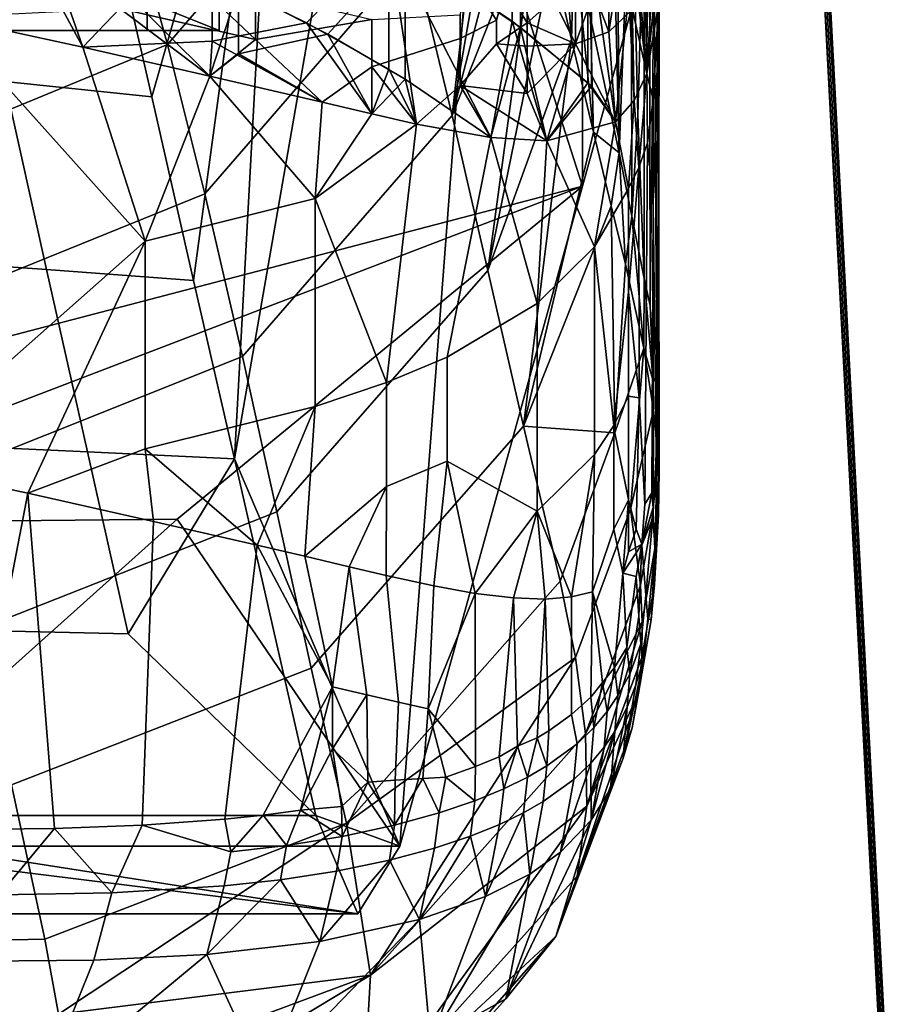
# Model space of a CAD drawing. Header units: millimetres. Extents: x -316 to 316, y -388 to 296.
# Tile 62 of 79: x 239 to 261, y 168 to 193. Entities that reach past the tile are written whole.
import ezdxf

# ---------------------------------------------------------------- set-up
doc = ezdxf.new("R2010")
doc.units = ezdxf.units.MM
doc.layers.add('Layer 01', color=7, linetype='Continuous', true_color=0x000000)

msp = doc.modelspace()

# ---------------------------------------------------------------- linework, layer by layer
at = {"layer": 'Layer 01'}
for points in [[(304.912, 0.204, 650.337), (258.869, 208.179, 657.599), (280.575, 255, 659.234)], [(253.459, 189.16, 271.231), (237.371, 239.319, 5), (267.412, 239.616, 5)], [(253.459, 189.16, 271.231), (267.412, 239.616, 5), (253.391, 232.772, 272.532)], [(237.371, 239.319, 5), (253.459, 189.16, 271.231), (221.165, 180.714, 314.229)], [(305.999, 236.293, 706.728), (258.157, 224.464, 705.485), (270.253, -4.349, 681.436), (310.966, 1.707, 682.072)], [(244.59, 182.215, 440.476), (253.391, 232.772, 272.532), (245.711, 202.775, 419.086)], [(248.808, 172.342, 359.974), (253.391, 232.772, 272.532), (244.59, 182.215, 440.476)], [(253.459, 189.16, 271.231), (253.391, 232.772, 272.532), (248.808, 172.342, 359.974)], [(264.328, 107.021, 683.532), (258.157, 224.464, 705.485), (261.331, 163.706, 688.523)], [(258.394, 219.035, 689.523), (261.331, 163.706, 688.523), (258.157, 224.464, 705.485)], [(270.253, -4.349, 681.436), (258.157, 224.464, 705.485), (264.328, 107.021, 683.532)], [(241.474, 195.854, 499.921), (242.481, 191.444, 480.701), (245.711, 202.775, 419.086), (245.316, 223.057, 426.61)], [(258.394, 219.035, 689.523), (258.632, 213.607, 673.561), (261.482, 160.153, 677.573), (261.331, 163.706, 688.523)], [(261.633, 156.599, 666.624), (261.482, 160.153, 677.573), (258.632, 213.607, 673.561), (258.869, 208.179, 657.599)], [(270.528, -12.358, 649.898), (264.575, 100.947, 663.677), (258.869, 208.179, 657.599)], [(261.633, 156.599, 666.624), (258.869, 208.179, 657.599), (264.575, 100.947, 663.677)], [(258.869, 208.179, 657.599), (304.912, 0.204, 650.337), (270.528, -12.358, 649.898)], [(253.853, 204.22, 619.25), (253.664, 193.447, 625.041), (254.391, 190.014, 613.521), (254.081, 203.127, 615.628)], [(217.407, 203.135, 385.932), (242.373, 203.135, 387.241), (242.368, 193.135, 387.331), (217.402, 193.135, 386.023)], [(242.375, 203.135, 387.241), (217.409, 203.135, 385.932), (217.405, 193.135, 386.023), (242.37, 193.135, 387.331)], [(219.234, 193.135, 351.071), (244.2, 193.135, 352.379), (244.204, 203.135, 352.289), (219.239, 203.135, 350.98)], [(219.241, 203.135, 350.98), (244.202, 193.135, 352.379), (219.236, 193.135, 351.071)], [(244.202, 193.135, 352.379), (219.241, 203.135, 350.98), (244.207, 203.135, 352.289)], [(246.953, 203.086, 703.335), (241.727, 196.963, 704.514), (242.883, 192.772, 688.492), (248.151, 198.902, 687.285)], [(242.373, 203.135, 387.241), (244.204, 203.135, 352.289), (244.2, 193.135, 352.379), (242.368, 193.135, 387.331)], [(242.37, 193.135, 387.331), (244.202, 193.135, 352.379), (244.207, 203.135, 352.289), (242.375, 203.135, 387.241)], [(254.312, 202.025, 612.021), (254.081, 203.127, 615.628), (254.391, 190.014, 613.521)], [(243.551, 186.761, 460.291), (245.711, 202.775, 419.086), (242.481, 191.444, 480.701)], [(243.551, 186.761, 460.291), (244.59, 182.215, 440.476), (245.711, 202.775, 419.086)], [(254.391, 190.014, 613.521), (254.696, 198.169, 606.283), (254.312, 202.025, 612.021)], [(251.263, 201.031, 665.377), (249.142, 195.102, 672.616), (250.135, 190.967, 656.574)], [(250.135, 190.967, 656.574), (251.628, 199.528, 659.514), (251.263, 201.031, 665.377)], [(251.985, 198.029, 653.658), (251.628, 199.528, 659.514), (250.135, 190.967, 656.574)], [(248.151, 198.902, 687.285), (242.883, 192.772, 688.492), (243.839, 188.966, 673.847), (249.142, 195.102, 672.616)], [(251.667, 193.37, 565.422), (248.523, 195.466, 564.925), (248.523, 198.79, 578.944), (251.667, 196.694, 579.441)], [(248.939, 195.211, 564.986), (251.882, 193.21, 565.46), (251.882, 196.534, 579.479), (248.939, 198.535, 579.004)], [(250.135, 190.967, 656.574), (252.336, 196.532, 647.809), (251.985, 198.029, 653.658)], [(254.391, 190.014, 613.521), (254.713, 188.397, 608.322), (254.696, 198.169, 606.283)], [(254.696, 198.169, 606.283), (254.713, 188.397, 608.322), (254.87, 190.975, 604.714)], [(255.032, 196.672, 599.97), (254.696, 198.169, 606.283), (254.87, 190.975, 604.714)], [(244.026, 197.842, 564.362), (248.523, 195.466, 564.925), (246.43, 193.326, 550.626), (244.026, 194.518, 550.343)], [(246.97, 193.035, 550.695), (248.939, 195.211, 564.986), (244.692, 197.526, 564.437), (244.692, 194.202, 550.418)], [(254.642, 197.4, 594.081), (255.127, 197.621, 597.524), (255.096, 192.034, 573.805)], [(254.693, 195.45, 586.12), (255.096, 192.034, 573.805), (255.127, 197.621, 597.524)], [(255.127, 197.621, 597.524), (255.396, 194.991, 587.945), (255.096, 192.034, 573.805)], [(255.127, 197.621, 597.524), (255.096, 192.034, 573.805), (255.396, 194.991, 587.945)], [(252.684, 195.036, 641.967), (253.181, 192.905, 633.649), (252.839, 197.435, 638.645)], [(253.181, 192.905, 633.649), (253.249, 195.453, 631.839), (252.839, 197.435, 638.645)], [(255.096, 192.034, 573.805), (254.642, 194.076, 580.062), (254.642, 197.4, 594.081)], [(237.195, 193.471, 533.357), (232.213, 195.71, 535.254), (238.486, 196.856, 549.789), (240.728, 192.702, 536.244)], [(241.727, 196.963, 704.514), (234.31, 193.859, 704.736), (235.416, 189.7, 688.751), (242.883, 192.772, 688.492)], [(240.728, 192.702, 536.244), (238.486, 196.856, 549.789), (244.026, 194.518, 550.343), (244.026, 192.856, 543.334)], [(237.195, 193.471, 533.357), (240.728, 192.702, 536.244), (239.398, 196.501, 549.873)], [(240.728, 192.702, 536.244), (243.964, 191.971, 539.471), (239.398, 196.501, 549.873)], [(243.964, 191.971, 539.471), (244.692, 194.202, 550.418), (239.398, 196.501, 549.873)], [(250.135, 190.967, 656.574), (251.043, 187.014, 641.219), (252.336, 196.532, 647.809)], [(251.043, 187.014, 641.219), (252.684, 195.036, 641.967), (252.336, 196.532, 647.809)], [(253.592, 191.801, 565.794), (251.667, 193.37, 565.422), (251.667, 196.694, 579.441), (253.592, 195.126, 579.813)], [(251.882, 193.21, 565.46), (253.685, 191.716, 565.815), (253.685, 195.04, 579.833), (251.882, 196.534, 579.479)], [(254.87, 190.975, 604.714), (255.031, 186.807, 602.404), (255.032, 196.672, 599.97)], [(255.031, 186.807, 602.404), (255.181, 186.118, 598.862), (255.171, 195.915, 596.776), (255.032, 196.672, 599.97)], [(242.481, 191.444, 480.701), (241.474, 195.854, 499.921), (237.738, 196.349, 499.816), (238.74, 191.832, 480.578)], [(255.171, 195.915, 596.776), (255.181, 186.118, 598.862), (255.286, 194.979, 593.469)], [(255.286, 194.979, 593.469), (255.353, 184.331, 593.343), (255.363, 195.555, 590.136)], [(255.353, 184.331, 593.343), (255.403, 188.492, 588.416), (255.396, 194.991, 587.945), (255.363, 195.555, 590.136)], [(248.523, 195.466, 564.925), (248.523, 192.142, 550.907), (246.43, 193.326, 550.626)], [(251.121, 190.406, 551.168), (249.228, 190.746, 546.96), (248.523, 195.466, 564.925)], [(249.228, 190.746, 546.96), (248.523, 192.142, 550.907), (248.523, 195.466, 564.925)], [(251.121, 190.406, 551.168), (248.523, 195.466, 564.925), (251.667, 193.37, 565.422)], [(253.181, 192.905, 633.649), (253.739, 190.536, 624.428), (253.249, 195.453, 631.839)], [(253.249, 195.453, 631.839), (253.739, 190.536, 624.428), (253.664, 193.447, 625.041)], [(254.693, 195.45, 586.12), (253.685, 195.04, 579.833), (254.297, 190.806, 564.638), (254.776, 191.345, 569.211)], [(254.776, 191.345, 569.211), (255.096, 192.034, 573.805), (254.693, 195.45, 586.12)], [(249.142, 195.102, 672.616), (243.839, 188.966, 673.847), (244.795, 184.823, 657.824), (250.135, 190.967, 656.574)], [(246.97, 193.035, 550.695), (248.939, 191.887, 550.967), (248.939, 195.211, 564.986)], [(251.121, 190.406, 551.168), (251.882, 193.21, 565.46), (248.939, 195.211, 564.986), (248.939, 191.887, 550.967)], [(253.181, 192.905, 633.649), (252.684, 195.036, 641.967), (251.043, 187.014, 641.219)], [(253.592, 195.126, 579.813), (254.642, 194.076, 580.062), (254.297, 190.806, 564.638), (253.592, 191.801, 565.794)], [(254.297, 190.806, 564.638), (253.685, 195.04, 579.833), (253.685, 191.716, 565.815)], [(254.132, 193.097, 562.85), (254.132, 194.897, 562.42), (254.446, 195.115, 564.847)], [(254.695, 193.628, 567.727), (254.132, 193.097, 562.85), (254.446, 195.115, 564.847)], [(255.059, 194.338, 572.599), (255.287, 195.19, 577.458), (255.096, 192.034, 573.805)], [(255.096, 192.034, 573.805), (255.287, 195.19, 577.458), (255.396, 193.785, 582.858)], [(250.6, 194.435, 548.908), (251.225, 194.825, 550.401), (251.496, 194.234, 551.255), (251.264, 193.394, 550.834)], [(253.75, 194.117, 560.152), (254.132, 194.897, 562.42), (254.132, 193.097, 562.85)], [(255.396, 194.991, 587.945), (255.396, 193.785, 582.858), (255.096, 192.034, 573.805)], [(255.096, 192.034, 573.805), (255.396, 193.785, 582.858), (255.396, 194.991, 587.945)], [(255.264, 184.201, 596.888), (255.353, 184.331, 593.343), (255.286, 194.979, 593.469), (255.181, 186.118, 598.862)], [(255.403, 188.492, 588.416), (255.411, 194.414, 585.62), (255.396, 194.991, 587.945)], [(245.13, 192.904, 540.539), (241.667, 193.693, 536.828), (243.453, 194.491, 538.345)], [(243.453, 194.491, 538.345), (245.13, 194.106, 540.254), (245.13, 192.904, 540.539)], [(244.026, 192.856, 543.334), (244.026, 194.518, 550.343), (246.43, 193.326, 550.626)], [(252.044, 194.235, 552.907), (252.723, 194.531, 555.223), (252.723, 193.93, 555.365), (252.053, 193.329, 553.151)], [(250.345, 193.53, 548.567), (250.6, 194.435, 548.908), (251.264, 193.394, 550.834), (250.345, 192.929, 548.709)], [(254.695, 193.628, 567.727), (255.059, 194.338, 572.599), (255.096, 192.034, 573.805), (254.776, 191.345, 569.211)], [(255.411, 194.414, 585.62), (255.4, 193.355, 583.123), (255.396, 193.785, 582.858)], [(255.411, 194.414, 585.62), (255.403, 188.492, 588.416), (255.403, 187.59, 585.248), (255.4, 193.355, 583.123)], [(244.692, 194.202, 550.418), (243.964, 191.971, 539.471), (244.692, 192.54, 543.409)], [(246.97, 193.035, 550.695), (244.692, 194.202, 550.418), (244.692, 192.54, 543.409)], [(248.09, 193.409, 544.39), (245.13, 192.904, 540.539), (245.13, 194.106, 540.254)], [(252.053, 193.329, 553.151), (251.264, 192.793, 550.976), (251.264, 193.394, 550.834), (251.496, 194.234, 551.255)], [(251.496, 194.234, 551.255), (252.044, 194.235, 552.907), (252.053, 193.329, 553.151)], [(252.723, 193.93, 555.365), (253.284, 193.994, 557.749), (253.284, 192.792, 558.034)], [(253.284, 192.792, 558.034), (253.284, 193.994, 557.749), (253.75, 194.117, 560.152)], [(254.132, 193.097, 562.85), (253.284, 192.792, 558.034), (253.75, 194.117, 560.152)], [(254.642, 194.076, 580.062), (254.776, 191.345, 569.211), (254.297, 190.806, 564.638)], [(254.642, 194.076, 580.062), (255.096, 192.034, 573.805), (254.776, 191.345, 569.211)], [(252.053, 193.329, 553.151), (252.723, 193.93, 555.365), (253.284, 192.792, 558.034)], [(255.261, 191.368, 577.601), (255.096, 192.034, 573.805), (255.396, 193.785, 582.858)], [(255.363, 192.086, 581.069), (255.261, 191.368, 577.601), (255.396, 193.785, 582.858)], [(255.4, 193.355, 583.123), (255.363, 192.086, 581.069), (255.396, 193.785, 582.858)], [(241.667, 193.693, 536.828), (240.728, 192.702, 536.244), (237.195, 193.471, 533.357)], [(243.964, 191.971, 539.471), (240.728, 192.702, 536.244), (241.667, 193.693, 536.828)], [(243.964, 191.971, 539.471), (241.667, 193.693, 536.828), (245.13, 192.904, 540.539)], [(248.09, 193.409, 544.39), (250.345, 193.53, 548.567), (250.345, 192.929, 548.709), (248.09, 192.207, 544.675)], [(254.132, 193.097, 562.85), (254.695, 193.628, 567.727), (254.776, 191.345, 569.211), (254.297, 190.806, 564.638)], [(237.195, 193.471, 533.357), (242.315, 187.765, 538.829), (235.873, 182.072, 535.177)], [(242.315, 187.765, 538.829), (237.195, 193.471, 533.357), (240.728, 192.702, 536.244)], [(246.827, 191.303, 543.045), (244.026, 192.856, 543.334), (246.43, 193.326, 550.626), (248.09, 191.004, 544.96)], [(248.09, 192.207, 544.675), (246.827, 191.303, 543.045), (245.13, 192.904, 540.539), (248.09, 193.409, 544.39)], [(248.09, 191.004, 544.96), (246.43, 193.326, 550.626), (248.523, 192.142, 550.907)], [(250.345, 192.929, 548.709), (251.264, 193.394, 550.834), (251.264, 192.793, 550.976), (250.345, 191.727, 548.994)], [(252.549, 190.318, 555.568), (251.121, 190.406, 551.168), (251.667, 193.37, 565.422)], [(252.053, 193.329, 553.151), (252.053, 192.728, 553.294), (251.264, 192.793, 550.976)], [(252.549, 190.318, 555.568), (251.667, 193.37, 565.422), (253.592, 191.801, 565.794)], [(253.284, 192.792, 558.034), (252.053, 192.728, 553.294), (252.053, 193.329, 553.151)], [(253.664, 193.447, 625.041), (253.739, 190.536, 624.428), (254.391, 190.014, 613.521)], [(255.4, 193.355, 583.123), (255.403, 187.59, 585.248), (255.343, 181.719, 582.464), (255.363, 192.086, 581.069)], [(217.402, 193.135, 386.023), (242.368, 193.135, 387.331), (244.2, 193.135, 352.379), (219.234, 193.135, 351.071)], [(219.236, 193.135, 351.071), (242.37, 193.135, 387.331), (217.405, 193.135, 386.023)], [(244.202, 193.135, 352.379), (242.37, 193.135, 387.331), (219.236, 193.135, 351.071)], [(246.827, 191.303, 543.045), (248.09, 191.004, 544.96), (246.97, 193.035, 550.695), (244.692, 192.54, 543.409)], [(246.97, 193.035, 550.695), (248.09, 191.004, 544.96), (248.939, 191.887, 550.967)], [(251.882, 193.21, 565.46), (251.121, 190.406, 551.168), (252.549, 190.318, 555.568)], [(253.685, 191.716, 565.815), (251.882, 193.21, 565.46), (252.549, 190.318, 555.568)], [(254.297, 190.806, 564.638), (253.284, 192.792, 558.034), (254.132, 193.097, 562.85)], [(242.883, 192.772, 688.492), (235.416, 189.7, 688.751), (236.328, 185.923, 674.141), (243.839, 188.966, 673.847)], [(240.728, 192.702, 536.244), (244.026, 192.856, 543.334), (243.964, 191.971, 539.471)], [(246.827, 191.303, 543.045), (243.964, 191.971, 539.471), (245.13, 192.904, 540.539)], [(243.964, 191.971, 539.471), (244.026, 192.856, 543.334), (246.827, 191.303, 543.045)], [(250.345, 191.727, 548.994), (249.228, 190.746, 546.96), (248.09, 192.207, 544.675), (250.345, 192.929, 548.709)], [(252.053, 191.526, 553.579), (250.345, 191.727, 548.994), (251.264, 192.793, 550.976)], [(251.043, 187.014, 641.219), (251.959, 183.046, 625.846), (253.181, 192.905, 633.649)], [(251.264, 192.793, 550.976), (252.053, 192.728, 553.294), (252.053, 191.526, 553.579)], [(251.959, 183.046, 625.846), (253.739, 190.536, 624.428), (253.181, 192.905, 633.649)], [(252.053, 191.526, 553.579), (252.053, 192.728, 553.294), (253.284, 192.792, 558.034)], [(252.053, 191.526, 553.579), (253.284, 192.792, 558.034), (252.549, 190.318, 555.568)], [(254.297, 190.806, 564.638), (252.549, 190.318, 555.568), (253.284, 192.792, 558.034)], [(242.315, 187.765, 538.829), (240.728, 192.702, 536.244), (243.964, 191.971, 539.471)], [(243.964, 191.971, 539.471), (246.827, 191.303, 543.045), (244.692, 192.54, 543.409)], [(236.059, 187.303, 460.007), (239.805, 187.04, 460.149), (238.74, 191.832, 480.578), (234.995, 192.195, 480.454)], [(246.827, 191.303, 543.045), (248.09, 192.207, 544.675), (248.09, 191.004, 544.96)], [(248.09, 191.004, 544.96), (248.09, 192.207, 544.675), (249.228, 190.746, 546.96)], [(248.523, 192.142, 550.907), (249.228, 190.746, 546.96), (248.09, 191.004, 544.96)], [(255.096, 192.034, 573.805), (254.899, 189.643, 571.227), (254.776, 191.345, 569.211)], [(255.096, 192.034, 573.805), (255.112, 190.268, 574.532), (254.899, 189.643, 571.227)], [(255.261, 191.368, 577.601), (255.112, 190.268, 574.532), (255.096, 192.034, 573.805)], [(255.261, 188.721, 578.229), (255.363, 192.086, 581.069), (255.343, 181.719, 582.464)], [(255.261, 188.721, 578.229), (255.261, 191.368, 577.601), (255.363, 192.086, 581.069)], [(243.551, 186.761, 460.291), (242.481, 191.444, 480.701), (238.74, 191.832, 480.578), (239.805, 187.04, 460.149)], [(246.644, 188.845, 543.381), (242.315, 187.765, 538.829), (243.964, 191.971, 539.471)], [(246.827, 191.303, 543.045), (246.644, 188.845, 543.381), (243.964, 191.971, 539.471)], [(248.09, 191.004, 544.96), (249.228, 190.746, 546.96), (248.939, 191.887, 550.967)], [(248.939, 191.887, 550.967), (249.228, 190.746, 546.96), (251.121, 190.406, 551.168)], [(252.549, 190.318, 555.568), (253.592, 191.801, 565.794), (254.297, 190.806, 564.638)], [(250.345, 191.727, 548.994), (251.121, 190.406, 551.168), (249.228, 190.746, 546.96)], [(252.549, 190.318, 555.568), (251.121, 190.406, 551.168), (250.345, 191.727, 548.994)], [(252.549, 190.318, 555.568), (250.345, 191.727, 548.994), (252.053, 191.526, 553.579)], [(254.297, 190.806, 564.638), (253.685, 191.716, 565.815), (252.549, 190.318, 555.568)], [(248.09, 191.004, 544.96), (246.644, 188.845, 543.381), (246.827, 191.303, 543.045)], [(254.297, 190.806, 564.638), (254.776, 191.345, 569.211), (254.628, 189.108, 568.072)], [(254.899, 189.643, 571.227), (254.628, 189.108, 568.072), (254.776, 191.345, 569.211)], [(255.261, 188.721, 578.229), (255.112, 190.268, 574.532), (255.261, 191.368, 577.601)], [(249.228, 190.746, 546.96), (246.644, 188.845, 543.381), (248.09, 191.004, 544.96)], [(250.135, 190.967, 656.574), (244.795, 184.823, 657.824), (245.668, 180.86, 642.475), (251.043, 187.014, 641.219)], [(246.644, 188.845, 543.381), (249.228, 190.746, 546.96), (248.464, 184.156, 547.187)], [(250.015, 184.804, 549.921), (248.464, 184.156, 547.187), (249.228, 190.746, 546.96), (251.121, 190.406, 551.168)], [(252.549, 190.318, 555.568), (254.297, 190.806, 564.638), (253.768, 187.62, 561.795)], [(254.297, 190.806, 564.638), (254.628, 189.108, 568.072), (253.768, 187.62, 561.795)], [(255.031, 186.807, 602.404), (254.87, 190.975, 604.714), (254.713, 188.397, 608.322)], [(251.959, 183.046, 625.846), (254.194, 188.662, 617.156), (253.739, 190.536, 624.428)], [(253.739, 190.536, 624.428), (254.194, 188.662, 617.156), (254.391, 190.014, 613.521)], [(252.305, 186.171, 555.684), (250.015, 184.804, 549.921), (251.121, 190.406, 551.168)], [(251.121, 190.406, 551.168), (252.549, 190.318, 555.568), (252.305, 186.171, 555.684)], [(252.549, 190.318, 555.568), (253.768, 187.62, 561.795), (252.305, 186.171, 555.684)], [(254.899, 189.643, 571.227), (255.112, 190.268, 574.532), (255.052, 181.058, 575.569), (254.905, 183.768, 572.708)], [(255.112, 190.268, 574.532), (255.261, 188.721, 578.229), (255.224, 181.348, 578.941), (255.052, 181.058, 575.569)], [(254.391, 190.014, 613.521), (254.194, 188.662, 617.156), (254.554, 187.179, 611.406)], [(254.391, 190.014, 613.521), (254.554, 187.179, 611.406), (254.713, 188.397, 608.322)], [(254.905, 183.768, 572.708), (254.628, 186.461, 568.699), (254.899, 189.643, 571.227)], [(254.899, 189.643, 571.227), (254.628, 186.461, 568.699), (254.628, 189.108, 568.072)], [(230.99, 180.558, 315.566), (221.165, 180.714, 314.229), (253.459, 189.16, 271.231)], [(253.459, 189.16, 271.231), (243.131, 180.675, 315.588), (230.99, 180.558, 315.566)], [(253.459, 189.16, 271.231), (248.808, 172.342, 359.974), (243.131, 180.675, 315.588)], [(254.628, 186.461, 568.699), (254.259, 183.067, 566.175), (253.768, 187.62, 561.795), (254.628, 189.108, 568.072)], [(243.839, 188.966, 673.847), (236.328, 185.923, 674.141), (237.239, 181.807, 658.138), (244.795, 184.823, 657.824)], [(242.315, 187.765, 538.829), (246.644, 188.845, 543.381), (246.644, 183.551, 544.636), (242.315, 182.472, 540.084)], [(246.644, 188.845, 543.381), (248.464, 184.156, 547.187), (246.644, 183.551, 544.636)], [(255.261, 188.721, 578.229), (255.262, 180.976, 580.087), (255.224, 181.348, 578.941)], [(255.343, 181.719, 582.464), (255.262, 180.976, 580.087), (255.261, 188.721, 578.229)], [(254.194, 188.662, 617.156), (251.959, 183.046, 625.846), (254.286, 182.873, 609.73)], [(254.286, 182.873, 609.73), (254.554, 187.179, 611.406), (254.194, 188.662, 617.156)], [(255.403, 188.492, 588.416), (255.353, 184.331, 593.343), (255.389, 183.573, 591.156)], [(255.389, 183.573, 591.156), (255.411, 181.914, 588.752), (255.403, 188.492, 588.416)], [(255.403, 187.59, 585.248), (255.403, 188.492, 588.416), (255.411, 181.914, 588.752), (255.398, 182.345, 585.584)], [(254.554, 187.179, 611.406), (255.02, 185.032, 602.996), (254.713, 188.397, 608.322)], [(254.713, 188.397, 608.322), (255.02, 185.032, 602.996), (255.031, 186.807, 602.404)], [(239.326, 181.335, 537.8), (235.873, 182.072, 535.177), (242.315, 187.765, 538.829)], [(242.315, 187.765, 538.829), (242.315, 182.472, 540.084), (239.326, 181.335, 537.8)], [(252.305, 186.171, 555.684), (253.768, 187.62, 561.795), (253.768, 182.326, 563.05), (252.305, 180.877, 556.94)], [(254.259, 183.067, 566.175), (253.768, 182.326, 563.05), (253.768, 187.62, 561.795)], [(255.398, 182.345, 585.584), (255.343, 181.719, 582.464), (255.403, 187.59, 585.248)], [(237.094, 182.564, 440.155), (240.842, 182.393, 440.316), (239.805, 187.04, 460.149), (236.059, 187.303, 460.007)], [(244.59, 182.215, 440.476), (243.551, 186.761, 460.291), (239.805, 187.04, 460.149), (240.842, 182.393, 440.316)], [(251.043, 187.014, 641.219), (245.668, 180.86, 642.475), (246.548, 176.88, 627.099), (251.959, 183.046, 625.846)], [(255.02, 185.032, 602.996), (254.554, 187.179, 611.406), (254.286, 182.873, 609.73)], [(255.02, 185.032, 602.996), (255.264, 184.201, 596.888), (255.031, 186.807, 602.404)], [(255.264, 184.201, 596.888), (255.181, 186.118, 598.862), (255.031, 186.807, 602.404)], [(254.628, 186.461, 568.699), (254.628, 183.814, 569.327), (254.259, 183.067, 566.175)], [(254.905, 183.768, 572.708), (254.628, 183.814, 569.327), (254.628, 186.461, 568.699)], [(252.305, 186.171, 555.684), (252.305, 180.877, 556.94), (250.015, 182.157, 550.549), (250.015, 184.804, 549.921)], [(255.02, 185.032, 602.996), (254.286, 182.873, 609.73), (254.681, 180.929, 602.094)], [(254.681, 180.929, 602.094), (255.273, 183.455, 596.69), (255.02, 185.032, 602.996)], [(255.02, 185.032, 602.996), (255.273, 183.455, 596.69), (255.264, 184.201, 596.888)], [(244.795, 184.823, 657.824), (237.239, 181.807, 658.138), (238.071, 177.865, 642.79), (245.668, 180.86, 642.475)], [(248.464, 184.156, 547.187), (250.015, 184.804, 549.921), (250.015, 182.157, 550.549), (248.464, 181.509, 547.815)], [(255.264, 184.201, 596.888), (255.273, 183.455, 596.69), (255.357, 182.647, 593.397), (255.353, 184.331, 593.343)], [(255.389, 183.573, 591.156), (255.353, 184.331, 593.343), (255.357, 182.647, 593.397)], [(248.464, 181.509, 547.815), (246.385, 179.732, 545.202), (246.644, 183.551, 544.636), (248.464, 184.156, 547.187)], [(254.259, 183.067, 566.175), (254.628, 183.814, 569.327), (254.628, 181.168, 569.955), (254.259, 180.42, 566.802)], [(254.628, 183.814, 569.327), (254.905, 183.768, 572.708), (254.83, 180.425, 572.431), (254.628, 181.168, 569.955)], [(254.905, 183.768, 572.708), (255.052, 181.058, 575.569), (254.968, 180.037, 574.497), (254.83, 180.425, 572.431)], [(245.173, 180.016, 543.646), (242.315, 182.472, 540.084), (246.644, 183.551, 544.636)], [(246.644, 183.551, 544.636), (246.385, 179.732, 545.202), (245.173, 180.016, 543.646)], [(255.257, 180.853, 593.832), (255.273, 183.455, 596.69), (254.681, 180.929, 602.094), (254.935, 178.99, 594.28)], [(255.357, 182.647, 593.397), (255.273, 183.455, 596.69), (255.257, 180.853, 593.832)], [(255.406, 181.712, 589.518), (255.389, 183.573, 591.156), (255.357, 182.647, 593.397)], [(255.406, 181.712, 589.518), (255.411, 181.914, 588.752), (255.389, 183.573, 591.156)], [(251.959, 183.046, 625.846), (246.548, 176.88, 627.099), (247.444, 172.924, 611.885), (252.894, 179.099, 610.617)], [(254.286, 182.873, 609.73), (251.959, 183.046, 625.846), (252.894, 179.099, 610.617)], [(254.259, 180.42, 566.802), (253.717, 178.823, 563.589), (253.768, 182.326, 563.05), (254.259, 183.067, 566.175)], [(254.286, 182.873, 609.73), (252.894, 179.099, 610.617), (253.285, 177.149, 602.985), (254.681, 180.929, 602.094)], [(238.133, 177.836, 420.304), (241.88, 177.753, 420.483), (240.842, 182.393, 440.316), (237.094, 182.564, 440.155)], [(242.531, 180.62, 540.727), (239.326, 181.335, 537.8), (242.315, 182.472, 540.084)], [(245.173, 180.016, 543.646), (242.531, 180.62, 540.727), (242.315, 182.472, 540.084)], [(255.257, 180.853, 593.832), (255.305, 179.927, 589.996), (255.406, 181.712, 589.518), (255.357, 182.647, 593.397)], [(240.842, 182.393, 440.316), (241.88, 177.753, 420.483), (244.59, 182.215, 440.476)], [(246.666, 173.123, 400.846), (244.59, 182.215, 440.476), (241.88, 177.753, 420.483)], [(244.59, 182.215, 440.476), (246.666, 173.123, 400.846), (248.808, 172.342, 359.974)], [(253.768, 182.326, 563.05), (253.176, 178.693, 560.876), (252.305, 180.877, 556.94)], [(253.176, 178.693, 560.876), (253.768, 182.326, 563.05), (253.717, 178.823, 563.589)], [(255.397, 180.79, 585.718), (255.343, 181.719, 582.464), (255.398, 182.345, 585.584)], [(255.398, 182.345, 585.584), (255.411, 181.914, 588.752), (255.397, 180.79, 585.718)], [(237.667, 172.769, 538.597), (236.453, 172.779, 537.76), (235.873, 182.072, 535.177), (239.326, 181.335, 537.8)], [(250.015, 182.157, 550.549), (249.67, 178.977, 550.599), (248.455, 179.243, 548.337), (248.464, 181.509, 547.815)], [(250.015, 182.157, 550.549), (250.728, 178.785, 552.946), (249.67, 178.977, 550.599)], [(250.015, 182.157, 550.549), (252.305, 180.877, 556.94), (250.728, 178.785, 552.946)], [(255.253, 180.709, 579.75), (255.262, 180.976, 580.087), (255.343, 181.719, 582.464), (255.311, 179.925, 581.855)], [(255.305, 179.927, 589.996), (255.292, 179.012, 586.118), (255.397, 180.79, 585.718), (255.406, 181.712, 589.518)], [(255.397, 180.79, 585.718), (255.311, 179.925, 581.855), (255.343, 181.719, 582.464)], [(255.406, 181.712, 589.518), (255.397, 180.79, 585.718), (255.411, 181.914, 588.752)], [(248.464, 181.509, 547.815), (247.514, 179.464, 546.822), (246.385, 179.732, 545.202)], [(248.455, 179.243, 548.337), (247.514, 179.464, 546.822), (248.464, 181.509, 547.815)], [(239.326, 181.335, 537.8), (240.006, 172.79, 540.367), (237.667, 172.769, 538.597)], [(242.243, 172.873, 542.293), (240.006, 172.79, 540.367), (239.326, 181.335, 537.8), (242.531, 180.62, 540.727)], [(254.975, 180.035, 574.508), (255.052, 181.058, 575.569), (255.224, 181.348, 578.941)], [(254.975, 180.035, 574.508), (255.224, 181.348, 578.941), (255.261, 180.962, 579.983)], [(255.224, 181.348, 578.941), (255.262, 180.976, 580.087), (255.261, 180.962, 579.983)], [(254.491, 179.302, 569.044), (254.259, 180.42, 566.802), (254.628, 181.168, 569.955)], [(254.628, 179.844, 570.268), (254.491, 179.302, 569.044), (254.628, 181.168, 569.955)], [(254.83, 180.425, 572.431), (254.628, 179.844, 570.268), (254.628, 181.168, 569.955)], [(254.975, 180.035, 574.508), (254.968, 180.037, 574.497), (255.052, 181.058, 575.569)], [(254.975, 180.035, 574.508), (255.262, 180.976, 580.087), (254.969, 180.01, 574.471)], [(255.262, 180.976, 580.087), (255.253, 180.709, 579.75), (254.969, 180.01, 574.471)], [(254.975, 180.035, 574.508), (255.261, 180.962, 579.983), (255.262, 180.976, 580.087)], [(245.668, 180.86, 642.475), (238.071, 177.865, 642.79), (238.91, 173.903, 627.394), (246.548, 176.88, 627.099)], [(250.728, 178.785, 552.946), (252.305, 180.877, 556.94), (251.698, 178.669, 555.539)], [(251.698, 178.669, 555.539), (252.305, 180.877, 556.94), (252.509, 178.641, 558.188)], [(253.176, 178.693, 560.876), (252.509, 178.641, 558.188), (252.305, 180.877, 556.94)], [(254.681, 180.929, 602.094), (253.285, 177.149, 602.985), (253.538, 175.207, 595.175), (254.935, 178.99, 594.28)], [(255.257, 180.853, 593.832), (254.935, 178.99, 594.28), (254.984, 178.063, 590.439), (255.305, 179.927, 589.996)], [(255.074, 178.741, 576.552), (254.969, 180.01, 574.471), (255.253, 180.709, 579.75)], [(255.311, 179.925, 581.855), (255.121, 178.136, 578.046), (255.074, 178.741, 576.552), (255.253, 180.709, 579.75)], [(255.292, 179.012, 586.118), (255.208, 178.11, 582.202), (255.311, 179.925, 581.855), (255.397, 180.79, 585.718)], [(243.131, 180.675, 315.588), (233.829, 172.342, 359.189), (230.99, 180.558, 315.566)], [(243.131, 180.675, 315.588), (248.808, 172.342, 359.974), (233.829, 172.342, 359.189)], [(244.345, 173.026, 544.372), (242.243, 172.873, 542.293), (242.531, 180.62, 540.727), (245.173, 180.016, 543.646)], [(253.717, 178.823, 563.589), (254.259, 180.42, 566.802), (254.491, 179.302, 569.044), (254.279, 176.897, 567.779)], [(254.628, 179.844, 570.268), (254.83, 180.425, 572.431), (254.975, 180.035, 574.508)], [(254.975, 180.035, 574.508), (254.83, 180.425, 572.431), (254.968, 180.037, 574.497)], [(245.32, 173.13, 545.45), (244.345, 173.026, 544.372), (245.173, 180.016, 543.646), (247.088, 176.403, 546.937)], [(245.173, 180.016, 543.646), (246.385, 179.732, 545.202), (247.088, 176.403, 546.937)], [(254.975, 180.035, 574.508), (254.826, 179.211, 572.704), (254.491, 179.302, 569.044)], [(254.975, 180.035, 574.508), (254.491, 179.302, 569.044), (254.628, 179.844, 570.268)], [(254.975, 180.035, 574.508), (254.969, 180.01, 574.471), (254.826, 179.211, 572.704)], [(254.893, 178.204, 573.815), (254.826, 179.211, 572.704), (254.969, 180.01, 574.471)], [(255.074, 178.741, 576.552), (254.948, 177.5, 575.135), (254.893, 178.204, 573.815), (254.969, 180.01, 574.471)], [(247.514, 179.464, 546.822), (247.088, 176.403, 546.937), (246.385, 179.732, 545.202)], [(255.305, 179.927, 589.996), (254.984, 178.063, 590.439), (254.971, 177.147, 586.557), (255.292, 179.012, 586.118)], [(255.311, 179.925, 581.855), (255.208, 178.11, 582.202), (255.121, 178.136, 578.046)], [(247.514, 179.464, 546.822), (247.961, 176.196, 548.27), (247.088, 176.403, 546.937)], [(248.774, 176.008, 549.644), (247.961, 176.196, 548.27), (247.514, 179.464, 546.822), (248.455, 179.243, 548.337)], [(249.524, 175.845, 551.056), (248.774, 176.008, 549.644), (248.455, 179.243, 548.337), (249.67, 178.977, 550.599)], [(254.491, 179.302, 569.044), (254.591, 177.401, 570.418), (254.279, 176.897, 567.779)], [(254.591, 177.401, 570.418), (254.491, 179.302, 569.044), (254.826, 179.211, 572.704)], [(254.893, 178.204, 573.815), (254.663, 176.724, 571.61), (254.591, 177.401, 570.418), (254.826, 179.211, 572.704)], [(253.285, 177.149, 602.985), (252.894, 179.099, 610.617), (247.444, 172.924, 611.885)], [(249.67, 178.977, 550.599), (250.728, 178.785, 552.946), (249.524, 175.845, 551.056)], [(254.984, 178.063, 590.439), (254.935, 178.99, 594.28), (253.538, 175.207, 595.175)], [(255.292, 179.012, 586.118), (254.971, 177.147, 586.557), (254.887, 176.244, 582.635), (255.208, 178.11, 582.202)], [(250.734, 174.368, 554.009), (249.524, 175.845, 551.056), (250.728, 178.785, 552.946)], [(251.339, 174.615, 555.488), (250.734, 174.368, 554.009), (250.728, 178.785, 552.946), (251.698, 178.669, 555.539)], [(253.18, 175.695, 561.605), (252.605, 175.283, 559.339), (252.509, 178.641, 558.188), (253.176, 178.693, 560.876)], [(253.675, 176.143, 563.984), (253.18, 175.695, 561.605), (253.176, 178.693, 560.876), (253.717, 178.823, 563.589)], [(253.675, 176.143, 563.984), (253.717, 178.823, 563.589), (253.973, 176.516, 565.678)], [(253.717, 178.823, 563.589), (254.279, 176.897, 567.779), (253.973, 176.516, 565.678)], [(254.948, 177.5, 575.135), (255.074, 178.741, 576.552), (255.121, 178.136, 578.046), (255.015, 177.087, 577.642)], [(251.805, 174.892, 556.743), (251.339, 174.615, 555.488), (251.698, 178.669, 555.539)], [(252.306, 175.101, 558.313), (251.805, 174.892, 556.743), (251.698, 178.669, 555.539), (252.509, 178.641, 558.188)], [(252.605, 175.283, 559.339), (252.306, 175.101, 558.313), (252.509, 178.641, 558.188)], [(254.948, 177.5, 575.135), (254.663, 176.724, 571.61), (254.893, 178.204, 573.815)], [(253.538, 175.207, 595.175), (253.574, 173.364, 587.455), (254.984, 178.063, 590.439)], [(253.574, 173.364, 587.455), (254.971, 177.147, 586.557), (254.984, 178.063, 590.439)], [(255.015, 177.087, 577.642), (255.121, 178.136, 578.046), (255.208, 178.11, 582.202), (254.722, 175.359, 578.677)], [(254.722, 175.359, 578.677), (255.208, 178.11, 582.202), (254.887, 176.244, 582.635)], [(238.133, 177.836, 420.304), (231.687, 173.123, 400.061), (246.666, 173.123, 400.846), (241.88, 177.753, 420.483)], [(254.948, 177.5, 575.135), (254.822, 176.45, 574.689), (254.595, 175.887, 571.812), (254.663, 176.724, 571.61)], [(254.822, 176.45, 574.689), (254.948, 177.5, 575.135), (255.015, 177.087, 577.642)], [(254.362, 176.178, 568.849), (254.279, 176.897, 567.779), (254.591, 177.401, 570.418)], [(254.663, 176.724, 571.61), (254.362, 176.178, 568.849), (254.591, 177.401, 570.418)], [(247.444, 172.924, 611.885), (248.057, 169.051, 596.567), (253.285, 177.149, 602.985)], [(248.057, 169.051, 596.567), (253.538, 175.207, 595.175), (253.285, 177.149, 602.985)], [(254.887, 176.244, 582.635), (254.971, 177.147, 586.557), (253.574, 173.364, 587.455)], [(254.5, 174.584, 575.109), (254.822, 176.45, 574.689), (255.015, 177.087, 577.642)], [(254.722, 175.359, 578.677), (254.5, 174.584, 575.109), (255.015, 177.087, 577.642)], [(246.548, 176.88, 627.099), (238.91, 173.903, 627.394), (239.759, 169.974, 612.195), (247.444, 172.924, 611.885)], [(253.973, 176.516, 565.678), (254.279, 176.897, 567.779), (254.091, 175.775, 566.84)], [(254.362, 176.178, 568.849), (254.091, 175.775, 566.84), (254.279, 176.897, 567.779)], [(254.663, 176.724, 571.61), (254.595, 175.887, 571.812), (254.283, 175.268, 569.038), (254.362, 176.178, 568.849)], [(253.675, 176.143, 563.984), (253.973, 176.516, 565.678), (253.752, 175.366, 564.751)], [(253.973, 176.516, 565.678), (254.091, 175.775, 566.84), (253.752, 175.366, 564.751)], [(254.595, 175.887, 571.812), (254.822, 176.45, 574.689), (254.5, 174.584, 575.109)], [(246.27, 173.257, 546.588), (245.32, 173.13, 545.45), (247.088, 176.403, 546.937)], [(247.088, 174.822, 547.312), (246.27, 173.257, 546.588), (247.088, 176.403, 546.937)], [(247.088, 174.822, 547.312), (247.088, 176.403, 546.937), (247.961, 176.196, 548.27)], [(247.088, 174.822, 547.312), (247.961, 176.196, 548.27), (247.987, 173.973, 548.829)], [(248.774, 176.008, 549.644), (248.69, 174.02, 549.962), (247.987, 173.973, 548.829), (247.961, 176.196, 548.27)], [(253.326, 171.581, 579.578), (254.722, 175.359, 578.677), (254.887, 176.244, 582.635)], [(253.574, 173.364, 587.455), (253.326, 171.581, 579.578), (254.887, 176.244, 582.635)], [(254.362, 176.178, 568.849), (254.283, 175.268, 569.038), (254.011, 174.864, 567.023), (254.091, 175.775, 566.84)], [(249.524, 175.845, 551.056), (249.387, 174.063, 551.213), (248.69, 174.02, 549.962), (248.774, 176.008, 549.644)], [(253.752, 175.366, 564.751), (253.323, 174.953, 562.566), (253.18, 175.695, 561.605), (253.675, 176.143, 563.984)], [(249.978, 174.104, 552.382), (249.387, 174.063, 551.213), (249.524, 175.845, 551.056)], [(250.734, 174.368, 554.009), (249.978, 174.104, 552.382), (249.524, 175.845, 551.056)], [(253.323, 174.953, 562.566), (252.553, 174.386, 559.451), (252.605, 175.283, 559.339), (253.18, 175.695, 561.605)], [(254.091, 175.775, 566.84), (254.011, 174.864, 567.023), (253.669, 174.456, 564.928), (253.752, 175.366, 564.751)], [(254.283, 175.268, 569.038), (254.595, 175.887, 571.812), (254.177, 173.801, 571.391)], [(254.5, 174.584, 575.109), (254.177, 173.801, 571.391), (254.595, 175.887, 571.812)], [(253.574, 173.364, 587.455), (253.538, 175.207, 595.175), (248.057, 169.051, 596.567)], [(252.306, 175.101, 558.313), (252.605, 175.283, 559.339), (252.553, 174.386, 559.451)], [(253.752, 175.366, 564.751), (253.669, 174.456, 564.928), (253.237, 174.043, 562.737), (253.323, 174.953, 562.566)], [(254.5, 174.584, 575.109), (254.722, 175.359, 578.677), (253.326, 171.581, 579.578)], [(253.683, 173.001, 567.423), (254.011, 174.864, 567.023), (254.283, 175.268, 569.038)], [(254.177, 173.801, 571.391), (253.683, 173.001, 567.423), (254.283, 175.268, 569.038)], [(252.054, 174.097, 557.795), (251.805, 174.892, 556.743), (252.306, 175.101, 558.313)], [(252.553, 174.386, 559.451), (252.054, 174.097, 557.795), (252.306, 175.101, 558.313)], [(253.237, 174.043, 562.737), (252.461, 173.478, 559.611), (252.553, 174.386, 559.451), (253.323, 174.953, 562.566)], [(247.088, 174.822, 547.312), (247.317, 173.356, 547.98), (246.27, 173.257, 546.588)], [(247.317, 173.356, 547.98), (247.088, 174.822, 547.312), (247.987, 173.973, 548.829)], [(251.451, 173.801, 556.059), (251.339, 174.615, 555.488), (251.805, 174.892, 556.743)], [(251.805, 174.892, 556.743), (252.054, 174.097, 557.795), (251.451, 173.801, 556.059)], [(253.669, 174.456, 564.928), (254.011, 174.864, 567.023), (253.683, 173.001, 567.423)], [(251.451, 173.801, 556.059), (250.715, 173.499, 554.23), (250.734, 174.368, 554.009), (251.339, 174.615, 555.488)], [(252.783, 170.035, 572.298), (254.177, 173.801, 571.391), (254.5, 174.584, 575.109)], [(253.326, 171.581, 579.578), (252.783, 170.035, 572.298), (254.5, 174.584, 575.109)], [(252.902, 172.185, 563.119), (253.237, 174.043, 562.737), (253.669, 174.456, 564.928)], [(253.683, 173.001, 567.423), (252.902, 172.185, 563.119), (253.669, 174.456, 564.928)], [(249.978, 174.104, 552.382), (250.734, 174.368, 554.009), (250.715, 173.499, 554.23)], [(252.553, 174.386, 559.451), (252.461, 173.478, 559.611), (251.957, 173.19, 557.949), (252.054, 174.097, 557.795)], [(247.317, 173.356, 547.98), (247.987, 173.973, 548.829), (247.334, 172.584, 548.231)], [(248.672, 172.875, 550.258), (247.334, 172.584, 548.231), (247.987, 173.973, 548.829)], [(248.672, 172.875, 550.258), (247.987, 173.973, 548.829), (248.69, 174.02, 549.962)], [(248.672, 172.875, 550.258), (248.69, 174.02, 549.962), (249.387, 174.063, 551.213)], [(249.806, 173.19, 552.297), (248.672, 172.875, 550.258), (249.387, 174.063, 551.213)], [(249.806, 173.19, 552.297), (249.387, 174.063, 551.213), (249.978, 174.104, 552.382)], [(249.978, 174.104, 552.382), (250.715, 173.499, 554.23), (249.806, 173.19, 552.297)], [(252.054, 174.097, 557.795), (251.957, 173.19, 557.949), (251.348, 172.897, 556.206), (251.451, 173.801, 556.059)], [(253.237, 174.043, 562.737), (252.902, 172.185, 563.119), (252.117, 171.626, 559.98), (252.461, 173.478, 559.611)], [(239.759, 169.974, 612.195), (238.91, 173.903, 627.394), (235.921, 169.897, 611.991)], [(251.451, 173.801, 556.059), (251.348, 172.897, 556.206), (250.605, 172.598, 554.37), (250.715, 173.499, 554.23)], [(253.683, 173.001, 567.423), (254.177, 173.801, 571.391), (252.783, 170.035, 572.298)], [(250.715, 173.499, 554.23), (250.605, 172.598, 554.37), (249.687, 172.293, 552.431), (249.806, 173.19, 552.297)], [(251.957, 173.19, 557.949), (252.461, 173.478, 559.611), (252.117, 171.626, 559.98)], [(245.921, 172.36, 546.395), (245.32, 173.13, 545.45), (246.27, 173.257, 546.588)], [(246.27, 173.257, 546.588), (247.334, 172.584, 548.231), (245.921, 172.36, 546.395)], [(246.27, 173.257, 546.588), (247.317, 173.356, 547.98), (247.334, 172.584, 548.231)], [(247.857, 165.484, 581.201), (253.326, 171.581, 579.578), (253.574, 173.364, 587.455)], [(248.057, 169.051, 596.567), (247.857, 165.484, 581.201), (253.574, 173.364, 587.455)], [(249.806, 173.19, 552.297), (249.687, 172.293, 552.431), (248.541, 171.984, 550.386), (248.672, 172.875, 550.258)], [(250.989, 171.056, 556.56), (251.348, 172.897, 556.206), (251.957, 173.19, 557.949)], [(252.117, 171.626, 559.98), (250.989, 171.056, 556.56), (251.957, 173.19, 557.949)], [(247.735, 170.616, 380.45), (231.687, 173.123, 400.061), (217.776, 170.616, 378.88)], [(231.687, 173.123, 400.061), (247.735, 170.616, 380.45), (246.666, 173.123, 400.846)], [(247.444, 172.924, 611.885), (239.759, 169.974, 612.195), (240.108, 168.061, 604.697)], [(248.057, 169.051, 596.567), (247.444, 172.924, 611.885), (240.108, 168.061, 604.697)], [(242.243, 172.873, 542.293), (244.345, 173.026, 544.372), (244.496, 172.197, 544.766)], [(244.496, 172.197, 544.766), (244.345, 173.026, 544.372), (245.32, 173.13, 545.45)], [(245.921, 172.36, 546.395), (244.496, 172.197, 544.766), (245.32, 173.13, 545.45)], [(246.666, 173.123, 400.846), (247.735, 170.616, 380.45), (248.808, 172.342, 359.974)], [(251.508, 168.451, 564.042), (252.902, 172.185, 563.119), (253.683, 173.001, 567.423)], [(252.783, 170.035, 572.298), (251.508, 168.451, 564.042), (253.683, 173.001, 567.423)], [(237.667, 172.769, 538.597), (240.006, 172.79, 540.367), (238.598, 171.102, 539.78)], [(240.006, 172.79, 540.367), (241.462, 171.154, 542.109), (238.598, 171.102, 539.78)], [(240.006, 172.79, 540.367), (242.243, 172.873, 542.293), (241.462, 171.154, 542.109)], [(244.496, 172.197, 544.766), (244.331, 171.33, 544.893), (241.462, 171.154, 542.109), (242.243, 172.873, 542.293)], [(248.672, 172.875, 550.258), (248.541, 171.984, 550.386), (247.189, 171.701, 548.356), (247.334, 172.584, 548.231)], [(250.605, 172.598, 554.37), (251.348, 172.897, 556.206), (250.989, 171.056, 556.56)], [(247.334, 172.584, 548.231), (247.189, 171.701, 548.356), (245.764, 171.485, 546.52), (245.921, 172.36, 546.395)], [(249.302, 170.472, 552.774), (249.687, 172.293, 552.431), (250.605, 172.598, 554.37)], [(250.989, 171.056, 556.56), (249.302, 170.472, 552.774), (250.605, 172.598, 554.37)], [(247.735, 170.616, 380.45), (217.776, 170.616, 378.88), (233.829, 172.342, 359.189)], [(247.735, 170.616, 380.45), (233.829, 172.342, 359.189), (248.808, 172.342, 359.974)], [(245.921, 172.36, 546.395), (245.764, 171.485, 546.52), (244.331, 171.33, 544.893), (244.496, 172.197, 544.766)], [(248.541, 171.984, 550.386), (249.687, 172.293, 552.431), (249.302, 170.472, 552.774)], [(252.117, 171.626, 559.98), (252.902, 172.185, 563.119), (251.508, 168.451, 564.042)], [(246.768, 169.914, 548.698), (247.189, 171.701, 548.356), (248.541, 171.984, 550.386)], [(249.302, 170.472, 552.774), (246.768, 169.914, 548.698), (248.541, 171.984, 550.386)], [(245.764, 171.485, 546.52), (247.189, 171.701, 548.356), (246.768, 169.914, 548.698)], [(243.884, 169.581, 545.25), (244.331, 171.33, 544.893), (245.764, 171.485, 546.52)], [(246.768, 169.914, 548.698), (243.884, 169.581, 545.25), (245.764, 171.485, 546.52)], [(252.783, 170.035, 572.298), (253.326, 171.581, 579.578), (247.857, 165.484, 581.201)], [(249.587, 167.381, 557.518), (250.989, 171.056, 556.56), (252.117, 171.626, 559.98)], [(251.508, 168.451, 564.042), (249.587, 167.381, 557.518), (252.117, 171.626, 559.98)], [(241.462, 171.154, 542.109), (241.004, 169.437, 542.488), (238.137, 169.412, 540.183), (238.598, 171.102, 539.78)], [(244.331, 171.33, 544.893), (243.884, 169.581, 545.25), (241.004, 169.437, 542.488), (241.462, 171.154, 542.109)], [(249.302, 170.472, 552.774), (250.989, 171.056, 556.56), (249.587, 167.381, 557.518)], [(245.359, 166.387, 549.772), (246.768, 169.914, 548.698), (249.302, 170.472, 552.774)], [(249.587, 167.381, 557.518), (245.359, 166.387, 549.772), (249.302, 170.472, 552.774)], [(239.759, 169.974, 612.195), (235.921, 169.897, 611.991), (236.261, 168.006, 604.543), (240.108, 168.061, 604.697)], [(243.884, 169.581, 545.25), (246.768, 169.914, 548.698), (245.359, 166.387, 549.772)], [(246.162, 162.519, 566.177), (251.508, 168.451, 564.042), (252.783, 170.035, 572.298)], [(247.857, 165.484, 581.201), (246.162, 162.519, 566.177), (252.783, 170.035, 572.298)], [(239.653, 166.074, 543.723), (234.022, 166.223, 539.572), (238.137, 169.412, 540.183)], [(238.137, 169.412, 540.183), (241.004, 169.437, 542.488), (239.653, 166.074, 543.723)], [(239.653, 166.074, 543.723), (241.004, 169.437, 542.488), (243.884, 169.581, 545.25)], [(245.359, 166.387, 549.772), (239.653, 166.074, 543.723), (243.884, 169.581, 545.25)], [(240.108, 168.061, 604.697), (240.331, 166.176, 597.115), (248.057, 169.051, 596.567)], [(248.057, 169.051, 596.567), (240.331, 166.176, 597.115), (240.362, 164.406, 589.701)], [(247.857, 165.484, 581.201), (248.057, 169.051, 596.567), (240.362, 164.406, 589.701)], [(249.587, 167.381, 557.518), (251.508, 168.451, 564.042), (246.162, 162.519, 566.177)]]:
    msp.add_3dface(points, dxfattribs=at)

doc.saveas('drawing.dxf')
